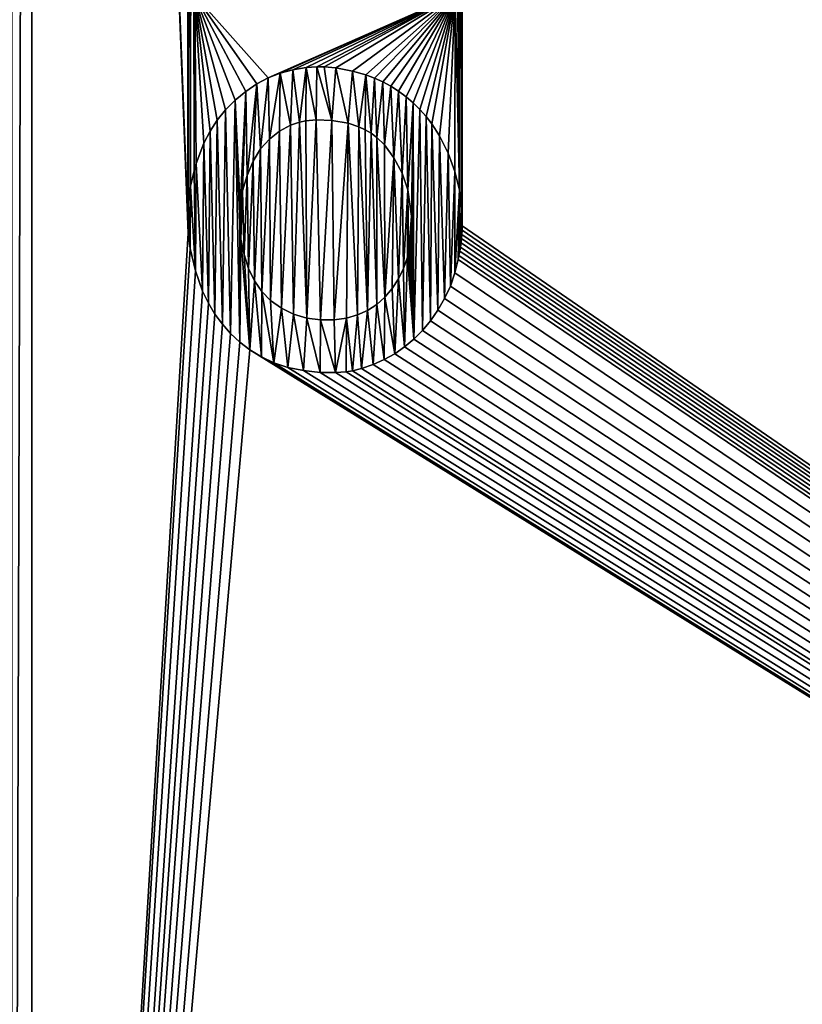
# Model space of a CAD drawing. Extents: x 0 to 120, y 0 to 80.
# Tile 23 of 58: x 11.17 to 13.33, y 35.91 to 38.63. Entities that reach past the tile are written whole.
import ezdxf

# ---------------------------------------------------------------- set-up
doc = ezdxf.new("R2010")
doc.units = 0
doc.header["$LTSCALE"] = 2.54
doc.layers.get('0').update_dxf_attribs({"color": 13, "linetype": 'CONTINUOUS'})

# ---------------------------------------------------------------- blocks, each defined once
blk = doc.blocks.new('GRUPUJ_1')
at = {"color": 250}
for p, q in [((11.9264, 38.4872, 2), (11.8915, 38.4777, 2)), ((11.9264, 38.4872, 2), (11.8915, 38.4777, 2)), ((11.963, 38.4934, 2), (11.9264, 38.4872, 2)), ((11.963, 38.4934, 2), (11.9264, 38.4872, 2)), ((11.9919, 38.4956, 2), (11.963, 38.4934, 2)), ((11.9919, 38.4956, 2), (11.963, 38.4934, 2)), ((12.0121, 38.4954, 2), (11.9919, 38.4956, 2)), ((12.0121, 38.4954, 2), (11.9919, 38.4956, 2)), ((12.0442, 38.4926, 2), (12.0121, 38.4954, 2)), ((12.0442, 38.4926, 2), (12.0121, 38.4954, 2)), ((12.0901, 38.4837, 2), (12.0442, 38.4926, 2)), ((12.0901, 38.4837, 2), (12.0442, 38.4926, 2)), ((11.8584, 38.4649, 2), (11.8267, 38.4483, 2)), ((11.8584, 38.4649, 2), (11.8267, 38.4483, 2)), ((11.8915, 38.4777, 2), (11.8584, 38.4649, 2)), ((11.8915, 38.4777, 2), (11.8584, 38.4649, 2)), ((12.1266, 38.4734, 2), (12.0901, 38.4837, 2)), ((12.1266, 38.4734, 2), (12.0901, 38.4837, 2)), ((12.1505, 38.4645, 2), (12.1266, 38.4734, 2)), ((12.1505, 38.4645, 2), (12.1266, 38.4734, 2)), ((12.1735, 38.454, 2), (12.1505, 38.4645, 2)), ((12.1735, 38.454, 2), (12.1505, 38.4645, 2)), ((11.8267, 38.4483, 2), (11.7963, 38.4278, 2)), ((11.8267, 38.4483, 2), (11.7963, 38.4278, 2)), ((12.1956, 38.442, 2), (12.1735, 38.454, 2)), ((12.1956, 38.442, 2), (12.1735, 38.454, 2)), ((12.2169, 38.4283, 2), (12.1956, 38.442, 2)), ((12.2169, 38.4283, 2), (12.1956, 38.442, 2)), ((11.7673, 38.4036, 2), (11.7409, 38.3768, 2)), ((11.7673, 38.4036, 2), (11.7409, 38.3768, 2)), ((11.7963, 38.4278, 2), (11.7673, 38.4036, 2)), ((11.7963, 38.4278, 2), (11.7673, 38.4036, 2)), ((12.2374, 38.413, 2), (12.2169, 38.4283, 2)), ((12.2374, 38.413, 2), (12.2169, 38.4283, 2)), ((12.257, 38.3961, 2), (12.2374, 38.413, 2)), ((12.257, 38.3961, 2), (12.2374, 38.413, 2)), ((11.7409, 38.3768, 2), (11.7179, 38.3482, 2)), ((11.7409, 38.3768, 2), (11.7179, 38.3482, 2)), ((12.2755, 38.378, 2), (12.257, 38.3961, 2)), ((12.2755, 38.378, 2), (12.257, 38.3961, 2)), ((12.2926, 38.3587, 2), (12.2755, 38.378, 2)), ((12.2926, 38.3587, 2), (12.2755, 38.378, 2)), ((12.3085, 38.3382, 2), (12.2926, 38.3587, 2)), ((12.3085, 38.3382, 2), (12.2926, 38.3587, 2)), ((11.7179, 38.3482, 2), (11.6982, 38.3179, 2)), ((11.7179, 38.3482, 2), (11.6982, 38.3179, 2)), ((11.8898, 38.3183, 2), (11.9199, 38.3344, 2)), ((11.8898, 38.3183, 2), (11.9199, 38.3344, 2)), ((11.9199, 38.3344, 2), (11.9441, 38.3427, 2)), ((11.9199, 38.3344, 2), (11.9441, 38.3427, 2)), ((11.9441, 38.3427, 2), (11.9617, 38.3464, 2)), ((11.9441, 38.3427, 2), (11.9617, 38.3464, 2)), ((11.9617, 38.3464, 2), (11.9905, 38.3492, 2)), ((11.9617, 38.3464, 2), (11.9905, 38.3492, 2)), ((11.9905, 38.3492, 2), (12.0335, 38.3477, 2)), ((11.9905, 38.3492, 2), (12.0335, 38.3477, 2)), ((12.0335, 38.3477, 2), (12.078, 38.3401, 2)), ((12.0335, 38.3477, 2), (12.078, 38.3401, 2)), ((12.078, 38.3401, 2), (12.1076, 38.3306, 2)), ((12.078, 38.3401, 2), (12.1076, 38.3306, 2)), ((12.1076, 38.3306, 2), (12.1254, 38.3223, 2)), ((12.1076, 38.3306, 2), (12.1254, 38.3223, 2)), ((12.1254, 38.3223, 2), (12.1418, 38.3125, 2)), ((12.1254, 38.3223, 2), (12.1418, 38.3125, 2)), ((12.3298, 38.3054, 2), (12.3085, 38.3382, 2)), ((12.3298, 38.3054, 2), (12.3085, 38.3382, 2)), ((11.6982, 38.3179, 2), (11.6812, 38.2848, 2)), ((11.6982, 38.3179, 2), (11.6812, 38.2848, 2)), ((11.8375, 38.2692, 2), (11.8621, 38.2966, 2)), ((11.8375, 38.2692, 2), (11.8621, 38.2966, 2)), ((11.8621, 38.2966, 2), (11.8898, 38.3183, 2)), ((11.8621, 38.2966, 2), (11.8898, 38.3183, 2)), ((12.1418, 38.3125, 2), (12.1569, 38.3011, 2)), ((12.1418, 38.3125, 2), (12.1569, 38.3011, 2)), ((12.1569, 38.3011, 2), (12.1783, 38.2802, 2)), ((12.1569, 38.3011, 2), (12.1783, 38.2802, 2)), ((12.3538, 38.2577, 2), (12.3298, 38.3054, 2)), ((12.3538, 38.2577, 2), (12.3298, 38.3054, 2)), ((11.6812, 38.2848, 2), (11.6601, 38.2289, 2)), ((11.6812, 38.2848, 2), (11.6601, 38.2289, 2)), ((11.8168, 38.2357, 2), (11.8375, 38.2692, 2)), ((11.8168, 38.2357, 2), (11.8375, 38.2692, 2)), ((12.1783, 38.2802, 2), (12.2043, 38.2451, 2)), ((12.1783, 38.2802, 2), (12.2043, 38.2451, 2)), ((12.2043, 38.2451, 2), (12.2269, 38.2028, 2)), ((12.2043, 38.2451, 2), (12.2269, 38.2028, 2)), ((12.3719, 38.2075, 2), (12.3538, 38.2577, 2)), ((12.3719, 38.2075, 2), (12.3538, 38.2577, 2)), ((11.6601, 38.2289, 2), (11.6542, 38.2086, 2)), ((11.6601, 38.2289, 2), (11.6542, 38.2086, 2)), ((11.8, 38.1964, 2), (11.8168, 38.2357, 2)), ((11.8, 38.1964, 2), (11.8168, 38.2357, 2)), ((11.6542, 38.2086, 2), (11.6449, 38.1667, 2)), ((11.6542, 38.2086, 2), (11.6449, 38.1667, 2)), ((11.788, 38.1541, 2), (11.8, 38.1964, 2)), ((11.788, 38.1541, 2), (11.8, 38.1964, 2)), ((12.2269, 38.2028, 2), (12.2426, 38.157, 2)), ((12.2269, 38.2028, 2), (12.2426, 38.157, 2)), ((12.3842, 38.1556, 2), (12.3719, 38.2075, 2)), ((12.3842, 38.1556, 2), (12.3719, 38.2075, 2)), ((11.6449, 38.1667, 2), (11.6391, 38.1241, 2)), ((11.6449, 38.1667, 2), (11.6391, 38.1241, 2)), ((11.7813, 38.11, 2), (11.788, 38.1541, 2)), ((11.7813, 38.11, 2), (11.788, 38.1541, 2)), ((12.2426, 38.157, 2), (12.2527, 38.0846, 2)), ((12.2426, 38.157, 2), (12.2527, 38.0846, 2)), ((12.3899, 38.1045, 2), (12.3842, 38.1556, 2)), ((12.3899, 38.1045, 2), (12.3842, 38.1556, 2)), ((11.6391, 38.1241, 2), (11.637, 38.0807, 2)), ((11.6391, 38.1241, 2), (11.637, 38.0807, 2)), ((11.7798, 38.0648, 2), (11.7813, 38.11, 2)), ((11.7798, 38.0648, 2), (11.7813, 38.11, 2)), ((11.637, 38.0807, 2), (11.6385, 38.0373, 2)), ((11.637, 38.0807, 2), (11.6385, 38.0373, 2)), ((12.2527, 38.0846, 2), (12.2532, 38.0761, 2)), ((12.2527, 38.0846, 2), (12.2532, 38.0761, 2)), ((12.3908, 38.0928, 2), (12.3899, 38.1045, 2)), ((12.3908, 38.0928, 2), (12.3899, 38.1045, 2)), ((12.3915, 38.0811, 2), (12.3908, 38.0928, 2)), ((12.3915, 38.0811, 2), (12.3908, 38.0928, 2)), ((12.3918, 38.0693, 2), (12.3915, 38.0811, 2)), ((12.3918, 38.0693, 2), (12.3915, 38.0811, 2)), ((11.7834, 38.0211, 2), (11.7798, 38.0648, 2)), ((11.7834, 38.0211, 2), (11.7798, 38.0648, 2)), ((12.2532, 38.0761, 2), (12.2535, 38.0675, 2)), ((12.2532, 38.0761, 2), (12.2535, 38.0675, 2)), ((12.2536, 38.059, 2), (12.2534, 38.0504, 2)), ((12.2536, 38.059, 2), (12.2534, 38.0504, 2)), ((12.2535, 38.0675, 2), (12.2536, 38.059, 2)), ((12.2535, 38.0675, 2), (12.2536, 38.059, 2)), ((12.3916, 38.0459, 2), (12.3919, 38.0576, 2)), ((12.3916, 38.0459, 2), (12.3919, 38.0576, 2)), ((12.3919, 38.0576, 2), (12.3918, 38.0693, 2)), ((12.3919, 38.0576, 2), (12.3918, 38.0693, 2)), ((11.6385, 38.0373, 2), (11.6435, 37.9949, 2)), ((11.6385, 38.0373, 2), (11.6435, 37.9949, 2)), ((12.2516, 38.0249, 2), (12.2506, 38.0164, 2)), ((12.2516, 38.0249, 2), (12.2506, 38.0164, 2)), ((12.2525, 38.0334, 2), (12.2516, 38.0249, 2)), ((12.2525, 38.0334, 2), (12.2516, 38.0249, 2)), ((12.2531, 38.0419, 2), (12.2525, 38.0334, 2)), ((12.2531, 38.0419, 2), (12.2525, 38.0334, 2)), ((12.2534, 38.0504, 2), (12.2531, 38.0419, 2)), ((12.2534, 38.0504, 2), (12.2531, 38.0419, 2)), ((12.39, 38.0225, 2), (12.3909, 38.0342, 2)), ((12.39, 38.0225, 2), (12.3909, 38.0342, 2)), ((12.3909, 38.0342, 2), (12.3916, 38.0459, 2)), ((12.3909, 38.0342, 2), (12.3916, 38.0459, 2)), ((11.7918, 37.9791, 2), (11.7834, 38.0211, 2)), ((11.7918, 37.9791, 2), (11.7834, 38.0211, 2)), ((12.2479, 37.9995, 2), (12.2462, 37.9911, 2)), ((12.2479, 37.9995, 2), (12.2462, 37.9911, 2)), ((12.2494, 38.0079, 2), (12.2479, 37.9995, 2)), ((12.2494, 38.0079, 2), (12.2479, 37.9995, 2)), ((12.2506, 38.0164, 2), (12.2494, 38.0079, 2)), ((12.2506, 38.0164, 2), (12.2494, 38.0079, 2)), ((12.3853, 37.9876, 2), (12.3872, 37.9992, 2)), ((12.3853, 37.9876, 2), (12.3872, 37.9992, 2)), ((12.3872, 37.9992, 2), (12.3887, 38.0108, 2)), ((12.3872, 37.9992, 2), (12.3887, 38.0108, 2)), ((12.3887, 38.0108, 2), (12.39, 38.0225, 2)), ((12.3887, 38.0108, 2), (12.39, 38.0225, 2)), ((11.6435, 37.9949, 2), (11.6578, 37.9334, 2)), ((11.6435, 37.9949, 2), (11.6578, 37.9334, 2)), ((11.8045, 37.9402, 2), (11.7918, 37.9791, 2)), ((11.8045, 37.9402, 2), (11.7918, 37.9791, 2)), ((12.2415, 37.9713, 2), (12.2306, 37.9406, 2)), ((12.2415, 37.9713, 2), (12.2306, 37.9406, 2)), ((12.2443, 37.9828, 2), (12.2415, 37.9713, 2)), ((12.2443, 37.9828, 2), (12.2415, 37.9713, 2)), ((12.2462, 37.9911, 2), (12.2443, 37.9828, 2)), ((12.2462, 37.9911, 2), (12.2443, 37.9828, 2)), ((12.3806, 37.9647, 2), (12.3831, 37.9761, 2)), ((12.3806, 37.9647, 2), (12.3831, 37.9761, 2)), ((12.3831, 37.9761, 2), (12.3853, 37.9876, 2)), ((12.3831, 37.9761, 2), (12.3853, 37.9876, 2)), ((12.3721, 37.9286, 2), (12.3806, 37.9647, 2)), ((12.3721, 37.9286, 2), (12.3806, 37.9647, 2)), ((11.6578, 37.9334, 2), (11.6778, 37.8777, 2)), ((11.6578, 37.9334, 2), (11.6778, 37.8777, 2)), ((11.8208, 37.9063, 2), (11.8045, 37.9402, 2)), ((11.8208, 37.9063, 2), (11.8045, 37.9402, 2)), ((12.2306, 37.9406, 2), (12.2165, 37.9117, 2)), ((12.2306, 37.9406, 2), (12.2165, 37.9117, 2)), ((12.3594, 37.8919, 2), (12.3721, 37.9286, 2)), ((12.3594, 37.8919, 2), (12.3721, 37.9286, 2)), ((11.8406, 37.8773, 2), (11.8208, 37.9063, 2)), ((11.8406, 37.8773, 2), (11.8208, 37.9063, 2)), ((12.2165, 37.9117, 2), (12.1994, 37.8851, 2)), ((12.2165, 37.9117, 2), (12.1994, 37.8851, 2)), ((12.3435, 37.8573, 2), (12.3594, 37.8919, 2)), ((12.3435, 37.8573, 2), (12.3594, 37.8919, 2)), ((11.6778, 37.8777, 2), (11.6937, 37.8448, 2)), ((11.6778, 37.8777, 2), (11.6937, 37.8448, 2)), ((11.865, 37.8524, 2), (11.8406, 37.8773, 2)), ((11.865, 37.8524, 2), (11.8406, 37.8773, 2)), ((12.1795, 37.8617, 2), (12.1568, 37.8415, 2)), ((12.1795, 37.8617, 2), (12.1568, 37.8415, 2)), ((12.1994, 37.8851, 2), (12.1795, 37.8617, 2)), ((12.1994, 37.8851, 2), (12.1795, 37.8617, 2)), ((11.6937, 37.8448, 2), (11.7118, 37.8149, 2)), ((11.6937, 37.8448, 2), (11.7118, 37.8149, 2)), ((11.8944, 37.8314, 2), (11.865, 37.8524, 2)), ((11.8944, 37.8314, 2), (11.865, 37.8524, 2)), ((12.1568, 37.8415, 2), (12.1316, 37.825, 2)), ((12.1568, 37.8415, 2), (12.1316, 37.825, 2)), ((12.3252, 37.8251, 2), (12.3435, 37.8573, 2)), ((12.3252, 37.8251, 2), (12.3435, 37.8573, 2)), ((11.7118, 37.8149, 2), (11.7321, 37.7871, 2)), ((11.7118, 37.8149, 2), (11.7321, 37.7871, 2)), ((11.9281, 37.8147, 2), (11.8944, 37.8314, 2)), ((11.9281, 37.8147, 2), (11.8944, 37.8314, 2)), ((11.9641, 37.8038, 2), (11.9281, 37.8147, 2)), ((11.9641, 37.8038, 2), (11.9281, 37.8147, 2)), ((12.1038, 37.8124, 2), (12.0734, 37.8037, 2)), ((12.1038, 37.8124, 2), (12.0734, 37.8037, 2)), ((12.1316, 37.825, 2), (12.1038, 37.8124, 2)), ((12.1316, 37.825, 2), (12.1038, 37.8124, 2)), ((12.305, 37.7958, 2), (12.3252, 37.8251, 2)), ((12.305, 37.7958, 2), (12.3252, 37.8251, 2)), ((11.7321, 37.7871, 2), (11.7548, 37.7614, 2)), ((11.7321, 37.7871, 2), (11.7548, 37.7614, 2)), ((12.0022, 37.799, 2), (11.9641, 37.8038, 2)), ((12.0022, 37.799, 2), (11.9641, 37.8038, 2)), ((12.0396, 37.7992, 2), (12.0022, 37.799, 2)), ((12.0396, 37.7992, 2), (12.0022, 37.799, 2)), ((12.0734, 37.8037, 2), (12.0396, 37.7992, 2)), ((12.0734, 37.8037, 2), (12.0396, 37.7992, 2)), ((12.2831, 37.7692, 2), (12.305, 37.7958, 2)), ((12.2831, 37.7692, 2), (12.305, 37.7958, 2)), ((11.7548, 37.7614, 2), (11.7799, 37.7377, 2)), ((11.7548, 37.7614, 2), (11.7799, 37.7377, 2)), ((12.2593, 37.7454, 2), (12.2831, 37.7692, 2)), ((12.2593, 37.7454, 2), (12.2831, 37.7692, 2)), ((11.7799, 37.7377, 2), (11.8081, 37.7164, 2)), ((11.7799, 37.7377, 2), (11.8081, 37.7164, 2)), ((12.2337, 37.7242, 2), (12.2593, 37.7454, 2)), ((12.2337, 37.7242, 2), (12.2593, 37.7454, 2)), ((11.8081, 37.7164, 2), (11.8394, 37.6974, 2)), ((11.8081, 37.7164, 2), (11.8394, 37.6974, 2)), ((12.1773, 37.6895, 2), (12.2064, 37.7056, 2)), ((12.1773, 37.6895, 2), (12.2064, 37.7056, 2)), ((12.2064, 37.7056, 2), (12.2337, 37.7242, 2)), ((12.2064, 37.7056, 2), (12.2337, 37.7242, 2)), ((11.8394, 37.6974, 2), (11.8739, 37.6809, 2)), ((11.8394, 37.6974, 2), (11.8739, 37.6809, 2)), ((11.8739, 37.6809, 2), (11.9124, 37.6681, 2)), ((11.8739, 37.6809, 2), (11.9124, 37.6681, 2)), ((12.1154, 37.6651, 2), (12.147, 37.676, 2)), ((12.1154, 37.6651, 2), (12.147, 37.676, 2)), ((12.147, 37.676, 2), (12.1773, 37.6895, 2)), ((12.147, 37.676, 2), (12.1773, 37.6895, 2)), ((11.9124, 37.6681, 2), (11.955, 37.6592, 2)), ((11.9124, 37.6681, 2), (11.955, 37.6592, 2)), ((11.955, 37.6592, 2), (12.0009, 37.6542, 2)), ((11.955, 37.6592, 2), (12.0009, 37.6542, 2)), ((12.0009, 37.6542, 2), (12.0437, 37.6535, 2)), ((12.0009, 37.6542, 2), (12.0437, 37.6535, 2)), ((12.0437, 37.6535, 2), (12.0727, 37.6558, 2)), ((12.0437, 37.6535, 2), (12.0727, 37.6558, 2)), ((12.0727, 37.6558, 2), (12.0906, 37.6588, 2)), ((12.0727, 37.6558, 2), (12.0906, 37.6588, 2)), ((12.0906, 37.6588, 2), (12.1154, 37.6651, 2)), ((12.0906, 37.6588, 2), (12.1154, 37.6651, 2))]:
    blk.add_line(p, q, dxfattribs=at)
mesh = blk.add_polyface(dxfattribs=at)
corners = [(10.2123, 31.0436), (10.2, 48.8), (10.2, 31.2), (10.2123, 48.9564), (10.2489, 30.891), (10.2489, 49.109), (10.309, 30.746), (10.309, 49.254), (10.391, 30.6122), (10.391, 49.3878), (10.4929, 30.4929), (10.4929, 49.5071), (10.6122, 30.391), (10.6122, 49.609), (10.7, 31.2), (10.746, 30.309), (10.7062, 31.1218), (10.7245, 31.0455), (10.7545, 30.973), (10.891, 30.2489), (10.7955, 30.9061), (10.8464, 30.8464), (10.9061, 30.7955), (11.0436, 30.2123), (10.973, 30.7545), (11.0455, 30.7245), (11.2, 30.2), (11.1218, 30.7062), (11.2, 30.7), (22.8, 30.2), (22.8, 30.7), (22.9564, 30.2123), (22.8782, 30.7062), (22.9545, 30.7245), (23.027, 30.7545), (23.109, 30.2489), (23.0939, 30.7955), (23.1536, 30.8464), (23.254, 30.309), (23.2045, 30.9061), (23.2455, 30.973), (23.2755, 31.0455), (23.3878, 30.391), (23.2938, 31.1218), (23.3, 31.2), (23.3, 48.8), (10.7, 48.8), (10.746, 49.691), (10.7062, 48.8782), (10.7245, 48.9545), (10.7545, 49.027), (10.891, 49.7511), (10.7955, 49.0939), (10.8464, 49.1536), (10.9061, 49.2045), (11.0436, 49.7877), (10.973, 49.2455), (11.0455, 49.2755), (11.2, 49.8), (11.1218, 49.2938), (11.2, 49.3), (22.8, 49.3), (22.8, 49.8), (22.8782, 49.2938), (22.9564, 49.7877), (22.9545, 49.2755), (23.027, 49.2455), (23.109, 49.7511), (23.0939, 49.2045), (23.1536, 49.1536), (23.254, 49.691), (23.2045, 49.0939), (23.2455, 49.027), (23.2755, 48.9545), (23.3878, 49.609), (23.2938, 48.8782), (23.5071, 30.4929), (23.5071, 49.5071), (23.609, 30.6122), (23.609, 49.3878), (23.691, 30.746), (23.691, 49.254), (23.7511, 30.891), (23.7511, 49.109), (23.7877, 31.0436), (23.7877, 48.9564), (23.8, 31.2), (23.8, 48.8)]
mesh.append_faces([[corners[k] for k in face] for face in [(0, 1, 2), (85, 86, 87)]], dxfattribs={"vtx0": -1, "color": 250})
mesh.append_faces([[corners[k] for k in face] for face in [(1, 0, 3), (3, 4, 5), (5, 6, 7), (7, 8, 9), (9, 10, 11), (11, 12, 13), (14, 15, 16), (16, 15, 17), (17, 15, 18), (18, 19, 20), (20, 19, 21), (21, 19, 22), (22, 23, 24), (24, 23, 25), (25, 26, 27), (27, 26, 28), (28, 29, 30), (30, 31, 32), (32, 31, 33), (33, 31, 34), (34, 35, 36), (36, 35, 37), (37, 38, 39), (39, 38, 40), (40, 38, 41), (41, 42, 43), (43, 42, 44), (44, 42, 45), (13, 46, 47), (46, 13, 14), (47, 50, 51), (51, 54, 55), (55, 57, 58), (58, 61, 62), (62, 63, 64), (64, 66, 67), (67, 69, 70), (70, 73, 74), (74, 76, 77), (77, 78, 79), (79, 80, 81), (81, 82, 83), (83, 84, 85)]], dxfattribs={"vtx0": -1, "vtx1": -1, "color": 250})
mesh.append_faces([[corners[k] for k in face] for face in [(13, 12, 14), (74, 45, 42)]], dxfattribs={"vtx0": -1, "vtx1": -1, "vtx2": -1, "color": 250})
mesh.append_faces([[corners[k] for k in face] for face in [(3, 0, 4), (5, 4, 6), (7, 6, 8), (9, 8, 10), (11, 10, 12), (14, 12, 15), (18, 15, 19), (22, 19, 23), (25, 23, 26), (28, 26, 29), (30, 29, 31), (34, 31, 35), (37, 35, 38), (41, 38, 42), (47, 46, 48), (47, 48, 49), (47, 49, 50), (51, 50, 52), (51, 52, 53), (51, 53, 54), (55, 54, 56), (55, 56, 57), (58, 57, 59), (58, 59, 60), (58, 60, 61), (62, 61, 63), (64, 63, 65), (64, 65, 66), (67, 66, 68), (67, 68, 69), (70, 69, 71), (70, 71, 72), (70, 72, 73), (74, 73, 75), (74, 75, 45), (74, 42, 76), (77, 76, 78), (79, 78, 80), (81, 80, 82), (83, 82, 84), (85, 84, 86)]], dxfattribs={"vtx0": -1, "vtx2": -1, "color": 250})
mesh = blk.add_polyface(dxfattribs=at)
corners = [(10.9043, 31.1532, 2), (10.9, 48.7921, 2), (10.9, 31.2079, 2), (10.9043, 48.8468, 2), (10.9153, 31.1075, 2), (10.9153, 48.8925, 2), (10.9332, 31.0641, 2), (10.9332, 48.9359, 2), (10.9578, 31.024, 2), (10.9578, 48.976, 2), (10.9883, 30.9883, 2), (10.9883, 49.0117, 2), (11.024, 30.9578, 2), (11.024, 49.0422, 2), (11.0641, 30.9332, 2), (11.1075, 49.0847, 2), (11.1075, 30.9153, 2), (11.1532, 49.0957, 2), (11.1532, 30.9043, 2), (11.2079, 49.1, 2), (11.2079, 30.9, 2), (11.6385, 38.0373, 2), (11.6435, 37.9949, 2), (11.6578, 37.9334, 2), (11.6778, 37.8777, 2), (11.6937, 37.8448, 2), (11.7118, 37.8149, 2), (11.7321, 37.7871, 2), (11.7548, 37.7614, 2), (11.7799, 37.7377, 2), (11.8081, 37.7164, 2), (11.6601, 38.2289, 2), (11.6567, 38.6922, 2), (11.6542, 38.2086, 2), (11.6812, 38.2848, 2), (11.6982, 38.3179, 2), (11.7179, 38.3482, 2), (11.7409, 38.3768, 2), (11.7673, 38.4036, 2), (11.7963, 38.4278, 2), (11.8267, 38.4483, 2), (11.8584, 38.4649, 2), (12.3723, 38.6922, 2), (11.8915, 38.4777, 2), (11.9264, 38.4872, 2), (11.963, 38.4934, 2), (11.9919, 38.4956, 2), (12.0121, 38.4954, 2), (12.0442, 38.4926, 2), (12.0901, 38.4837, 2), (12.1266, 38.4734, 2), (12.1505, 38.4645, 2), (12.1735, 38.454, 2), (12.1956, 38.442, 2), (12.2169, 38.4283, 2)]
mesh.append_faces([[corners[k] for k in face] for face in [(0, 1, 2)]], dxfattribs={"vtx0": -1, "color": 250})
mesh.append_faces([[corners[k] for k in face] for face in [(21, 20, 22), (22, 20, 23), (23, 20, 24), (24, 20, 25), (25, 20, 26), (26, 20, 27), (27, 20, 28), (28, 20, 29), (29, 20, 30), (31, 32, 33)]], dxfattribs={"vtx0": -1, "vtx1": -1, "color": 250})
mesh.append_faces([[corners[k] for k in face] for face in [(3, 0, 4), (5, 4, 6), (7, 6, 8), (9, 8, 10), (11, 10, 12), (13, 12, 14), (15, 14, 16), (17, 16, 18), (19, 18, 20), (32, 31, 34), (32, 34, 35), (32, 35, 36), (32, 36, 37), (32, 37, 38), (32, 38, 39), (32, 39, 40), (32, 40, 41), (42, 41, 43), (42, 43, 44), (42, 44, 45), (42, 45, 46), (42, 47, 48), (42, 48, 49), (42, 49, 50), (42, 50, 51), (42, 51, 52), (42, 52, 53), (42, 53, 54)]], dxfattribs={"vtx0": -1, "vtx2": -1, "color": 250})
mesh = blk.add_polyface(dxfattribs=at)
corners = [(11.7762, 41.9804, 2), (11.7771, 42.0867, 2), (11.7733, 42.0229, 2), (11.7809, 41.9558, 2), (11.7855, 42.1308, 2), (11.7879, 41.9342, 2), (11.7938, 42.1577, 2), (11.7966, 41.9157, 2), (11.8039, 42.1826, 2), (11.8066, 41.9006, 2), (11.8315, 42.2501, 2), (11.8178, 41.8891, 2), (11.8303, 41.8809, 2), (10.9, 48.7921, 2), (10.9043, 31.1532, 2), (10.9043, 48.8468, 2), (10.9153, 31.1075, 2), (10.9153, 48.8925, 2), (10.9332, 31.0641, 2), (10.9332, 48.9359, 2), (10.9578, 31.024, 2), (10.9578, 48.976, 2), (10.9883, 30.9883, 2), (10.9883, 49.0117, 2), (11.024, 30.9578, 2), (11.024, 49.0422, 2), (11.0641, 30.9332, 2), (11.0641, 49.0668, 2), (11.1075, 49.0847, 2), (11.1075, 30.9153, 2), (11.1532, 49.0957, 2), (11.1532, 30.9043, 2), (11.2079, 49.1, 2), (11.7168, 42.3074, 2), (11.6972, 42.2725, 2), (11.6874, 42.2549, 2), (11.6705, 42.2156, 2), (11.6531, 42.1602, 2), (11.6419, 42.1016, 2), (11.6375, 42.0409, 2), (11.637, 38.0807, 2), (12.0319, 42.3458, 2), (12.013, 42.3314, 2), (11.9961, 42.3139, 2), (11.9812, 42.2931, 2), (11.9681, 42.269, 2), (11.9568, 42.2415, 2), (11.8438, 41.8761, 2), (11.9432, 42.1935, 2), (11.8858, 41.8788, 2), (11.9302, 42.1142, 2), (11.9124, 41.9151, 2), (11.9244, 42.0431, 2), (12.0661, 42.1051, 2), (12.1507, 41.7941, 2), (12.074, 42.1646, 2), (12.0788, 42.1885, 2), (12.0833, 42.2012, 2), (12.0882, 42.2109, 2)]
mesh.append_faces([[corners[k] for k in face] for face in [(0, 1, 2)]], dxfattribs={"vtx0": -1, "color": 250})
mesh.append_faces([[corners[k] for k in face] for face in [(1, 3, 4), (4, 5, 6), (6, 7, 8), (8, 9, 10), (13, 14, 15), (15, 16, 17), (17, 18, 19), (19, 20, 21), (21, 22, 23), (23, 24, 25), (25, 26, 27), (27, 26, 28), (28, 29, 30), (30, 31, 32), (33, 32, 34), (34, 32, 35), (35, 32, 36), (36, 32, 37), (37, 32, 38), (38, 32, 39), (41, 10, 42), (42, 10, 43), (43, 10, 44), (44, 10, 45), (45, 10, 46), (46, 47, 48), (48, 49, 50), (50, 51, 52), (53, 54, 55), (55, 54, 56), (56, 54, 57), (57, 54, 58)]], dxfattribs={"vtx0": -1, "vtx1": -1, "color": 250})
mesh.append_faces([[corners[k] for k in face] for face in [(39, 32, 40), (46, 10, 47)]], dxfattribs={"vtx0": -1, "vtx1": -1, "vtx2": -1, "color": 250})
mesh.append_faces([[corners[k] for k in face] for face in [(1, 0, 3), (4, 3, 5), (6, 5, 7), (10, 9, 11), (10, 11, 12)]], dxfattribs={"vtx0": -1, "vtx2": -1, "color": 250})
mesh = blk.add_polyface(dxfattribs=at)
corners = [(11.9775, 40.1382, 2), (11.7974, 40.5651, 2), (11.7974, 40.1382, 2), (11.9405, 40.2616, 2), (11.9355, 40.4688, 2), (11.6567, 39.8643, 2), (11.6567, 40.7403, 2), (11.6567, 40.9105, 2), (11.6592, 40, 2), (11.7949, 39.8643, 2), (12.3723, 40, 2), (11.2079, 49.1, 2), (11.2079, 30.9, 2), (11.6385, 38.0373, 2), (11.6567, 38.6922, 2), (11.8584, 38.4649, 2), (12.3723, 38.6922, 2), (11.9919, 38.4956, 2), (12.0121, 38.4954, 2), (11.6391, 38.1241, 2), (11.6375, 42.0409, 2), (11.637, 38.0807, 2), (11.6399, 41.979, 2), (11.6449, 38.1667, 2), (11.6484, 41.9235, 2), (11.6542, 38.2086, 2), (11.6567, 41.4928, 2), (11.6567, 38.8353, 2), (11.6567, 39.1907, 2), (11.6592, 40.5651, 2), (11.7554, 40.8069, 2), (12.3748, 40.8069, 2), (12.0737, 40.4688, 2), (12.2366, 40.5922, 2), (12.0762, 40.2591, 2), (12.0935, 40.1801, 2), (12.1157, 40.1382, 2), (12.2366, 40.1382, 2), (12.3748, 39.5904, 2), (11.7949, 39.5904, 2), (12.2366, 38.8353, 2), (11.7949, 39.1907, 2), (11.7949, 39.4522, 2), (12.2366, 39.2203, 2), (12.3723, 39.4522, 2)]
mesh.append_faces([[corners[k] for k in face] for face in [(0, 1, 2), (33, 36, 37), (38, 9, 39)]], dxfattribs={"vtx0": -1, "color": 250})
mesh.append_faces([[corners[k] for k in face] for face in [(8, 9, 10), (14, 15, 16), (19, 20, 21), (20, 19, 22), (22, 23, 24), (27, 25, 14), (6, 29, 30), (29, 6, 8), (30, 1, 31), (40, 28, 27), (28, 40, 41), (41, 40, 42), (42, 43, 44)]], dxfattribs={"vtx0": -1, "vtx1": -1, "color": 250})
mesh.append_faces([[corners[k] for k in face] for face in [(6, 5, 8), (11, 12, 13), (24, 25, 26), (26, 25, 7), (7, 25, 27), (7, 27, 28), (31, 1, 4), (31, 32, 33), (9, 38, 10)]], dxfattribs={"vtx0": -1, "vtx1": -1, "vtx2": -1, "color": 250})
mesh.append_faces([[corners[k] for k in face] for face in [(1, 0, 3), (1, 3, 4), (5, 6, 7), (8, 5, 9), (16, 17, 18), (22, 19, 23), (24, 23, 25), (7, 28, 5), (30, 29, 1), (31, 4, 32), (33, 32, 34), (33, 34, 35), (33, 35, 36), (42, 40, 43)]], dxfattribs={"vtx0": -1, "vtx2": -1, "color": 250})
mesh = blk.add_polyface(dxfattribs=at)
corners = [(11.8039, 42.1826, 2), (11.7966, 41.9157, 2), (11.8066, 41.9006, 2), (11.8315, 42.2501, 2), (11.8303, 41.8809, 2), (11.8438, 41.8761, 2), (11.2079, 49.1, 2), (11.6385, 38.0373, 2), (11.637, 38.0807, 2), (11.9432, 42.1935, 2), (11.8563, 41.8736, 2), (11.8675, 41.8732, 2), (11.875, 41.8743, 2), (11.8796, 41.8757, 2), (11.8858, 41.8788, 2), (11.9302, 42.1142, 2), (11.8931, 41.8841, 2), (11.8994, 41.8903, 2), (11.9047, 41.8974, 2), (11.909, 41.9053, 2), (11.9124, 41.9151, 2), (11.9244, 42.0431, 2), (11.9156, 41.933, 2), (11.9202, 41.9775, 2), (11.6484, 41.9235, 2), (11.6567, 41.4928, 2), (11.6629, 41.8764, 2), (11.6567, 40.9105, 2), (11.6567, 41.3547, 2), (11.6823, 41.8358, 2), (11.6997, 41.8088, 2), (11.7128, 41.7926, 2), (11.7267, 41.778, 2), (11.7415, 41.7652, 2), (11.7572, 41.754, 2), (11.7737, 41.7446, 2), (11.791, 41.737, 2), (12.3748, 41.4928, 2), (11.8087, 41.7314, 2), (11.827, 41.7278, 2), (11.8457, 41.7261, 2), (11.8649, 41.7263, 2), (11.8837, 41.7283, 2), (11.9018, 41.7318, 2), (11.9193, 41.737, 2), (11.9363, 41.7437, 2), (11.9527, 41.7529, 2), (11.9689, 41.7658, 2), (12.0408, 41.903, 2), (12.1507, 41.7941, 2), (12.054, 41.9852, 2), (12.0661, 42.1051, 2), (12.1576, 41.3547, 2)]
mesh.append_faces([[corners[k] for k in face] for face in [(21, 22, 23)]], dxfattribs={"vtx0": -1, "color": 250})
mesh.append_faces([[corners[k] for k in face] for face in [(24, 25, 26), (25, 27, 28), (26, 25, 29), (29, 25, 30), (30, 25, 31), (31, 25, 32), (32, 25, 33), (33, 25, 34), (34, 25, 35), (35, 25, 36), (36, 37, 38), (38, 37, 39), (39, 37, 40), (40, 37, 41), (41, 37, 42), (42, 37, 43), (43, 37, 44), (44, 37, 45), (45, 37, 46), (46, 37, 47), (48, 49, 50), (50, 49, 51)]], dxfattribs={"vtx0": -1, "vtx1": -1, "color": 250})
mesh.append_faces([[corners[k] for k in face] for face in [(0, 1, 2), (3, 4, 5), (6, 7, 8), (9, 5, 10), (9, 10, 11), (9, 11, 12), (9, 12, 13), (9, 13, 14), (15, 14, 16), (15, 16, 17), (15, 17, 18), (15, 18, 19), (15, 19, 20), (21, 20, 22), (36, 25, 37)]], dxfattribs={"vtx0": -1, "vtx2": -1, "color": 250})
mesh.append_faces([[corners[k] for k in face] for face in [(52, 28, 27)]], dxfattribs={"vtx1": -1, "color": 250})
mesh = blk.add_polyface(dxfattribs=at)
corners = [(22.7921, 49.1, 2), (22.7921, 30.9, 2), (22.8468, 49.0957, 2), (22.8925, 30.9153, 2), (22.8925, 49.0847, 2), (22.9359, 49.0668, 2), (22.976, 30.9578, 2), (22.976, 49.0422, 2), (23.0117, 30.9883, 2), (23.0117, 49.0117, 2), (23.0422, 31.024, 2), (23.0422, 48.976, 2), (23.0668, 48.9359, 2), (23.0668, 31.0641, 2), (23.0847, 48.8925, 2), (23.0957, 31.1532, 2), (23.0957, 48.8468, 2), (23.1, 31.2079, 2), (23.1, 48.7921, 2), (11.2079, 49.1, 2), (11.7168, 42.3074, 2), (11.8315, 42.2501, 2), (12.0319, 42.3458, 2), (12.0532, 42.3574, 2), (12.0768, 42.3662, 2), (12.1028, 42.3721, 2), (12.1305, 42.3752, 2), (12.157, 42.3758, 2), (12.1821, 42.3737, 2), (12.2056, 42.369, 2), (12.2277, 42.3618, 2), (12.2485, 42.3521, 2), (12.268, 42.3403, 2), (12.2863, 42.3263, 2), (12.3034, 42.31, 2), (12.3264, 42.2821, 2), (12.3516, 42.241, 2), (12.3704, 42.1951, 2), (12.384, 42.1402, 2), (12.3926, 42.0751, 2), (12.394, 42.0602, 2), (12.3943, 42.0506, 2), (12.3944, 42.041, 2), (12.3415, 41.82, 2), (12.3748, 41.4928, 2), (12.3472, 41.8335, 2), (12.3523, 41.8462, 2), (12.3578, 41.8609, 2), (12.3627, 41.8748, 2), (12.3673, 41.8887, 2), (12.3715, 41.9028, 2), (12.3755, 41.9169, 2)]
mesh.append_faces([[corners[k] for k in face] for face in [(16, 17, 18)]], dxfattribs={"vtx0": -1, "color": 250})
mesh.append_faces([[corners[k] for k in face] for face in [(0, 1, 2), (2, 3, 4), (4, 3, 5), (5, 6, 7), (7, 8, 9), (9, 10, 11), (11, 10, 12), (12, 13, 14), (14, 15, 16), (19, 20, 0), (43, 44, 45), (45, 44, 46), (46, 44, 47), (47, 44, 48), (48, 44, 49), (49, 44, 50), (50, 44, 51)]], dxfattribs={"vtx0": -1, "vtx1": -1, "color": 250})
mesh.append_faces([[corners[k] for k in face] for face in [(0, 21, 22)]], dxfattribs={"vtx0": -1, "vtx1": -1, "vtx2": -1, "color": 250})
mesh.append_faces([[corners[k] for k in face] for face in [(0, 20, 21), (0, 22, 23), (0, 23, 24), (0, 24, 25), (0, 25, 26), (0, 26, 27), (0, 27, 28), (0, 28, 29), (0, 29, 30), (0, 30, 31), (0, 31, 32), (0, 32, 33), (0, 33, 34), (0, 34, 35), (0, 35, 36), (0, 36, 37), (0, 37, 38), (0, 38, 39), (0, 39, 40), (0, 40, 41), (0, 41, 42)]], dxfattribs={"vtx0": -1, "vtx2": -1, "color": 250})
mesh = blk.add_polyface(dxfattribs=at)
corners = [(12.0009, 37.6542, 2), (22.7921, 30.9, 2), (12.0437, 37.6535, 2), (12.0727, 37.6558, 2), (12.0906, 37.6588, 2), (12.1154, 37.6651, 2), (12.147, 37.676, 2), (12.1773, 37.6895, 2), (12.2064, 37.7056, 2), (12.2337, 37.7242, 2), (12.2593, 37.7454, 2), (12.2831, 37.7692, 2), (12.305, 37.7958, 2), (12.3252, 37.8251, 2), (12.3435, 37.8573, 2), (12.3594, 37.8919, 2), (12.3721, 37.9286, 2), (12.3806, 37.9647, 2), (12.3831, 37.9761, 2), (12.3853, 37.9876, 2), (12.3872, 37.9992, 2), (12.3887, 38.0108, 2), (12.39, 38.0225, 2), (12.3909, 38.0342, 2), (12.3916, 38.0459, 2), (12.3919, 38.0576, 2), (12.3924, 42.0027, 2), (12.3933, 42.0122, 2), (12.3939, 42.0218, 2), (12.3943, 42.0314, 2), (12.3944, 42.041, 2), (22.7921, 49.1, 2), (22.8468, 49.0957, 2), (22.8468, 30.9043, 2), (22.8925, 30.9153, 2), (22.9359, 49.0668, 2), (22.9359, 30.9332, 2), (22.976, 30.9578, 2), (22.976, 49.0422, 2), (23.0117, 30.9883, 2), (23.0117, 49.0117, 2), (23.0422, 31.024, 2), (23.0668, 48.9359, 2), (23.0668, 31.0641, 2), (23.0847, 48.8925, 2), (23.0847, 31.1075, 2), (23.0957, 31.1532, 2), (23.0957, 48.8468, 2), (23.1, 31.2079, 2)]
mesh.append_faces([[corners[k] for k in face] for face in [(0, 1, 2), (2, 1, 3), (3, 1, 4), (4, 1, 5), (5, 1, 6), (6, 1, 7), (7, 1, 8), (8, 1, 9), (9, 1, 10), (10, 1, 11), (11, 1, 12), (12, 1, 13), (13, 1, 14), (14, 1, 15), (15, 1, 16), (16, 1, 17), (17, 1, 18), (18, 1, 19), (19, 1, 20), (20, 1, 21), (21, 1, 22), (22, 1, 23), (23, 1, 24), (24, 1, 25), (26, 1, 27), (27, 1, 28), (28, 1, 29), (29, 1, 30)]], dxfattribs={"vtx0": -1, "vtx1": -1, "color": 250})
mesh.append_faces([[corners[k] for k in face] for face in [(25, 1, 26), (30, 1, 31)]], dxfattribs={"vtx0": -1, "vtx1": -1, "vtx2": -1, "color": 250})
mesh.append_faces([[corners[k] for k in face] for face in [(32, 1, 33), (32, 33, 34), (35, 34, 36), (35, 36, 37), (38, 37, 39), (40, 39, 41), (42, 41, 43), (44, 43, 45), (44, 45, 46), (47, 46, 48)]], dxfattribs={"vtx0": -1, "vtx2": -1, "color": 250})
mesh = blk.add_polyface(dxfattribs=at)
corners = [(11.8081, 37.7164, 2), (11.2079, 30.9, 2), (22.7921, 30.9, 2), (11.8394, 37.6974, 2), (11.8739, 37.6809, 2), (11.9124, 37.6681, 2), (11.955, 37.6592, 2), (12.0009, 37.6542, 2), (12.3723, 38.6922, 2), (12.2169, 38.4283, 2), (12.2374, 38.413, 2), (12.257, 38.3961, 2), (12.2755, 38.378, 2), (12.2926, 38.3587, 2), (12.3085, 38.3382, 2), (12.3298, 38.3054, 2), (12.3538, 38.2577, 2), (12.3719, 38.2075, 2), (12.3842, 38.1556, 2), (12.3748, 39.2203, 2), (12.3748, 39.5904, 2), (12.3748, 40.5922, 2), (12.3748, 40.8069, 2), (12.3748, 40.9451, 2), (12.3748, 41.3522, 2), (12.3748, 41.4928, 2), (12.3755, 41.9169, 2), (12.3792, 41.9311, 2), (12.3825, 41.9454, 2), (12.3856, 41.9598, 2), (12.3899, 38.1045, 2), (12.3884, 41.9742, 2), (12.39, 41.9836, 2), (12.3908, 38.0928, 2), (12.3913, 41.9931, 2), (12.3915, 38.0811, 2), (12.3924, 42.0027, 2), (12.3918, 38.0693, 2), (12.3919, 38.0576, 2), (12.2366, 40.5922, 2), (12.3723, 40, 2), (12.3723, 39.4522, 2), (12.2366, 39.2203, 2)]
mesh.append_faces([[corners[k] for k in face] for face in [(0, 2, 3), (3, 2, 4), (4, 2, 5), (5, 2, 6), (6, 2, 7), (8, 18, 19), (22, 18, 23), (24, 18, 25), (26, 18, 27), (27, 18, 28), (28, 18, 29), (29, 30, 31), (31, 30, 32), (32, 33, 34), (34, 35, 36), (40, 20, 21), (41, 19, 20)]], dxfattribs={"vtx0": -1, "vtx1": -1, "color": 250})
mesh.append_faces([[corners[k] for k in face] for face in [(19, 18, 20), (20, 18, 21), (21, 18, 22), (23, 18, 24), (25, 18, 26)]], dxfattribs={"vtx0": -1, "vtx1": -1, "vtx2": -1, "color": 250})
mesh.append_faces([[corners[k] for k in face] for face in [(0, 1, 2), (8, 9, 10), (8, 10, 11), (8, 11, 12), (8, 12, 13), (8, 13, 14), (8, 14, 15), (8, 15, 16), (8, 16, 17), (8, 17, 18), (29, 18, 30), (32, 30, 33), (34, 33, 35), (36, 35, 37), (36, 37, 38), (22, 39, 21), (41, 42, 19)]], dxfattribs={"vtx0": -1, "vtx2": -1, "color": 250})
at = {"color": 7}
mesh = blk.add_polyface(dxfattribs=at)
corners = [(11.6385, 38.0373, 2), (11.6391, 38.1241, 2), (11.637, 38.0807, 2), (11.6435, 37.9949, 2), (11.6449, 38.1667, 2), (11.6578, 37.9334, 2), (11.6542, 38.2086, 2), (11.6601, 38.2289, 2), (11.6778, 37.8777, 2), (11.6812, 38.2848, 2), (11.6937, 37.8448, 2), (11.6982, 38.3179, 2), (11.7118, 37.8149, 2), (11.7179, 38.3482, 2), (11.7321, 37.7871, 2), (11.7409, 38.3768, 2), (11.7548, 37.7614, 2), (11.7673, 38.4036, 2), (11.7799, 37.7377, 2), (11.7798, 38.0648, 2), (11.7834, 38.0211, 2), (11.8081, 37.7164, 2), (11.7918, 37.9791, 2), (11.8045, 37.9402, 2), (11.8208, 37.9063, 2), (11.8394, 37.6974, 2), (11.8406, 37.8773, 2), (11.8739, 37.6809, 2), (11.865, 37.8524, 2), (11.8944, 37.8314, 2), (11.9124, 37.6681, 2), (11.9281, 37.8147, 2), (11.955, 37.6592, 2), (11.9641, 37.8038, 2), (12.0009, 37.6542, 2), (12.0022, 37.799, 2), (12.0437, 37.6535, 2), (12.0396, 37.7992, 2), (12.0734, 37.8037, 2), (12.0727, 37.6558, 2), (12.0906, 37.6588, 2), (12.1038, 37.8124, 2), (12.1154, 37.6651, 2), (12.1316, 37.825, 2), (12.147, 37.676, 2), (12.1568, 37.8415, 2), (12.1773, 37.6895, 2), (12.1795, 37.8617, 2), (12.2064, 37.7056, 2), (12.1994, 37.8851, 2), (12.2165, 37.9117, 2), (12.2337, 37.7242, 2), (12.2306, 37.9406, 2), (12.2415, 37.9713, 2), (12.2593, 37.7454, 2), (12.2443, 37.9828, 2), (12.2462, 37.9911, 2), (12.2479, 37.9995, 2), (12.2494, 38.0079, 2), (12.2506, 38.0164, 2), (12.2516, 38.0249, 2), (12.2525, 38.0334, 2), (12.2531, 38.0419, 2), (12.2534, 38.0504, 2), (12.2536, 38.059, 2), (12.257, 38.3961, 2), (12.2755, 38.378, 2), (12.2831, 37.7692, 2), (12.2926, 38.3587, 2), (12.305, 37.7958, 2), (12.3085, 38.3382, 2), (12.3252, 37.8251, 2), (12.3298, 38.3054, 2), (12.3435, 37.8573, 2), (12.3538, 38.2577, 2), (12.3594, 37.8919, 2), (12.3719, 38.2075, 2), (12.3721, 37.9286, 2), (12.3842, 38.1556, 2), (12.3806, 37.9647, 2), (12.3831, 37.9761, 2), (12.3853, 37.9876, 2), (12.3899, 38.1045, 2), (12.3872, 37.9992, 2), (12.3887, 38.0108, 2), (12.39, 38.0225, 2), (12.3908, 38.0928, 2), (12.3909, 38.0342, 2), (12.3915, 38.0811, 2), (12.3916, 38.0459, 2), (12.3918, 38.0693, 2), (12.3919, 38.0576, 2), (11.7813, 38.11, 2), (11.7963, 38.4278, 2), (11.788, 38.1541, 2), (11.8, 38.1964, 2), (11.8267, 38.4483, 2), (11.8168, 38.2357, 2), (11.8375, 38.2692, 2), (11.8584, 38.4649, 2), (11.8621, 38.2966, 2), (11.8915, 38.4777, 2), (11.8898, 38.3183, 2), (11.9199, 38.3344, 2), (11.9264, 38.4872, 2), (11.9441, 38.3427, 2), (11.963, 38.4934, 2), (11.9617, 38.3464, 2), (11.9905, 38.3492, 2), (11.9919, 38.4956, 2), (12.0335, 38.3477, 2), (12.0121, 38.4954, 2), (12.0442, 38.4926, 2), (12.078, 38.3401, 2), (12.0901, 38.4837, 2), (12.1076, 38.3306, 2), (12.1266, 38.4734, 2), (12.1254, 38.3223, 2), (12.1418, 38.3125, 2), (12.1505, 38.4645, 2), (12.1569, 38.3011, 2), (12.1735, 38.454, 2), (12.1783, 38.2802, 2), (12.1956, 38.442, 2), (12.2043, 38.2451, 2), (12.2169, 38.4283, 2), (12.2269, 38.2028, 2), (12.2374, 38.413, 2), (12.2426, 38.157, 2), (12.2527, 38.0846, 2), (12.2532, 38.0761, 2), (12.2535, 38.0675, 2)]
mesh.append_faces([[corners[k] for k in face] for face in [(0, 1, 2), (90, 89, 91)]], dxfattribs={"vtx0": -1, "color": 7})
mesh.append_faces([[corners[k] for k in face] for face in [(1, 3, 4), (4, 5, 6), (6, 5, 7), (7, 8, 9), (9, 10, 11), (11, 12, 13), (13, 14, 15), (15, 16, 17), (19, 18, 20), (20, 21, 22), (22, 21, 23), (23, 21, 24), (24, 25, 26), (26, 27, 28), (28, 27, 29), (29, 30, 31), (31, 32, 33), (33, 34, 35), (35, 36, 37), (37, 36, 38), (38, 40, 41), (41, 42, 43), (43, 44, 45), (45, 46, 47), (47, 48, 49), (49, 48, 50), (50, 51, 52), (52, 51, 53), (53, 54, 55), (55, 54, 56), (56, 54, 57), (57, 54, 58), (58, 54, 59), (59, 54, 60), (60, 54, 61), (61, 54, 62), (62, 54, 63), (63, 54, 64), (65, 54, 66), (66, 67, 68), (68, 69, 70), (70, 71, 72), (72, 73, 74), (74, 75, 76), (76, 77, 78), (78, 81, 82), (82, 85, 86), (86, 87, 88), (88, 89, 90), (17, 92, 93), (92, 17, 19), (93, 95, 96), (96, 98, 99), (99, 100, 101), (101, 103, 104), (104, 105, 106), (106, 108, 109), (109, 110, 111), (111, 110, 112), (112, 113, 114), (114, 115, 116), (116, 118, 119), (119, 120, 121), (121, 122, 123), (123, 124, 125), (125, 126, 127), (127, 128, 65)]], dxfattribs={"vtx0": -1, "vtx1": -1, "color": 7})
mesh.append_faces([[corners[k] for k in face] for face in [(17, 18, 19), (64, 54, 65)]], dxfattribs={"vtx0": -1, "vtx1": -1, "vtx2": -1, "color": 7})
mesh.append_faces([[corners[k] for k in face] for face in [(1, 0, 3), (4, 3, 5), (7, 5, 8), (9, 8, 10), (11, 10, 12), (13, 12, 14), (15, 14, 16), (17, 16, 18), (20, 18, 21), (24, 21, 25), (26, 25, 27), (29, 27, 30), (31, 30, 32), (33, 32, 34), (35, 34, 36), (38, 36, 39), (38, 39, 40), (41, 40, 42), (43, 42, 44), (45, 44, 46), (47, 46, 48), (50, 48, 51), (53, 51, 54), (66, 54, 67), (68, 67, 69), (70, 69, 71), (72, 71, 73), (74, 73, 75), (76, 75, 77), (78, 77, 79), (78, 79, 80), (78, 80, 81), (82, 81, 83), (82, 83, 84), (82, 84, 85), (86, 85, 87), (88, 87, 89), (93, 92, 94), (93, 94, 95), (96, 95, 97), (96, 97, 98), (99, 98, 100), (101, 100, 102), (101, 102, 103), (104, 103, 105), (106, 105, 107), (106, 107, 108), (109, 108, 110), (112, 110, 113), (114, 113, 115), (116, 115, 117), (116, 117, 118), (119, 118, 120), (121, 120, 122), (123, 122, 124), (125, 124, 126), (127, 126, 128), (65, 128, 129), (65, 129, 130), (65, 130, 131), (65, 131, 64)]], dxfattribs={"vtx0": -1, "vtx2": -1, "color": 7})
at = {"color": 250}
mesh = blk.add_polyface(dxfattribs=at)
corners = [(11.7834, 38.0211, 2), (11.7813, 38.11, 2), (11.7798, 38.0648, 2), (11.788, 38.1541, 2), (11.7918, 37.9791, 2), (11.8, 38.1964, 2), (11.8045, 37.9402, 2), (11.8168, 38.2357, 2), (11.8208, 37.9063, 2), (11.8375, 38.2692, 2), (11.8406, 37.8773, 2), (11.8621, 38.2966, 2), (11.865, 37.8524, 2), (11.8898, 38.3183, 2), (11.8944, 37.8314, 2), (11.9199, 38.3344, 2), (11.9281, 37.8147, 2), (11.9441, 38.3427, 2), (11.9641, 37.8038, 2), (11.9617, 38.3464, 2), (11.9905, 38.3492, 2), (12.0022, 37.799, 2), (12.0335, 38.3477, 2), (12.0396, 37.7992, 2), (12.078, 38.3401, 2), (12.0734, 37.8037, 2), (12.1038, 37.8124, 2), (12.1076, 38.3306, 2), (12.1316, 37.825, 2), (12.1254, 38.3223, 2), (12.1418, 38.3125, 2), (12.1568, 37.8415, 2), (12.1569, 38.3011, 2), (12.1795, 37.8617, 2), (12.1783, 38.2802, 2), (12.2043, 38.2451, 2), (12.1994, 37.8851, 2), (12.2165, 37.9117, 2), (12.2269, 38.2028, 2), (12.2306, 37.9406, 2), (12.2426, 38.157, 2), (12.2415, 37.9713, 2), (12.2443, 37.9828, 2), (12.2527, 38.0846, 2), (12.2462, 37.9911, 2), (12.2479, 37.9995, 2), (12.2494, 38.0079, 2), (12.2506, 38.0164, 2), (12.2516, 38.0249, 2), (12.2525, 38.0334, 2), (12.2531, 38.0419, 2), (12.2532, 38.0761, 2), (12.2534, 38.0504, 2), (12.2535, 38.0675, 2), (12.2536, 38.059, 2)]
mesh.append_faces([[corners[k] for k in face] for face in [(0, 1, 2), (53, 52, 54)]], dxfattribs={"vtx0": -1, "color": 250})
mesh.append_faces([[corners[k] for k in face] for face in [(1, 0, 3), (3, 4, 5), (5, 6, 7), (7, 8, 9), (9, 10, 11), (11, 12, 13), (13, 14, 15), (15, 16, 17), (17, 18, 19), (19, 18, 20), (20, 21, 22), (22, 23, 24), (24, 26, 27), (27, 28, 29), (29, 28, 30), (30, 31, 32), (32, 33, 34), (34, 33, 35), (35, 37, 38), (38, 39, 40), (40, 42, 43), (43, 50, 51), (51, 52, 53)]], dxfattribs={"vtx0": -1, "vtx1": -1, "color": 250})
mesh.append_faces([[corners[k] for k in face] for face in [(3, 0, 4), (5, 4, 6), (7, 6, 8), (9, 8, 10), (11, 10, 12), (13, 12, 14), (15, 14, 16), (17, 16, 18), (20, 18, 21), (22, 21, 23), (24, 23, 25), (24, 25, 26), (27, 26, 28), (30, 28, 31), (32, 31, 33), (35, 33, 36), (35, 36, 37), (38, 37, 39), (40, 39, 41), (40, 41, 42), (43, 42, 44), (43, 44, 45), (43, 45, 46), (43, 46, 47), (43, 47, 48), (43, 48, 49), (43, 49, 50), (51, 50, 52)]], dxfattribs={"vtx0": -1, "vtx2": -1, "color": 250})

msp = doc.modelspace()

# ---------------------------------------------------------------- block references
at = {"color": 0}
msp.add_blockref('GRUPUJ_1', (0, 0, -0.6), dxfattribs=at)

doc.saveas('drawing.dxf')
